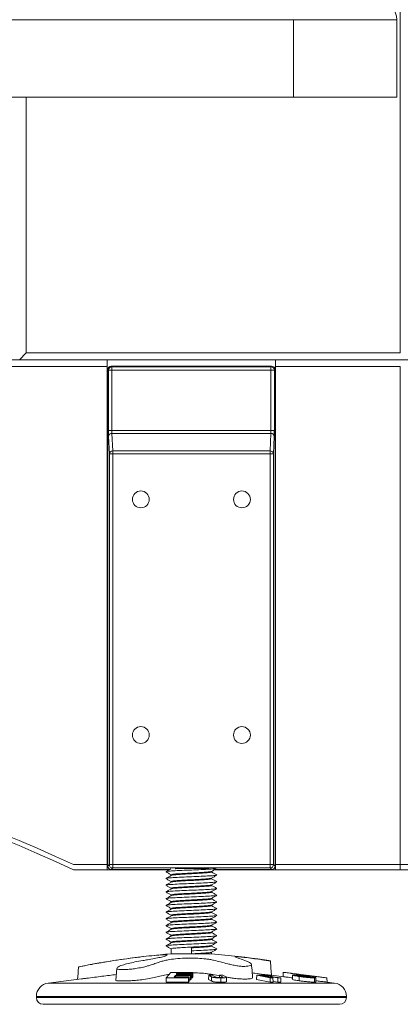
# Model space of a CAD drawing. Header units: millimetres. Extents: x 0 to 420, y 0 to 297.
# Tile 41 of 131: x 151.39 to 157.04, y 170.53 to 185.15. Entities that reach past the tile are written whole.
import ezdxf

# ---------------------------------------------------------------- set-up
doc = ezdxf.new("R2010")
doc.units = ezdxf.units.MM

msp = doc.modelspace()

# ---------------------------------------------------------------- linework, layer by layer
at = {"color": 7, "linetype": 'Continuous', "lineweight": 18}
for p, q in [((157.037, 180.201), (157.037, 209.001)), ((155.454, 185.151), (130.92, 185.151)), ((155.454, 185.151), (155.454, 184.001)), ((156.987, 185.151), (155.454, 185.151)), ((156.987, 185.151), (156.987, 184.001)), ((130.92, 184.001), (155.454, 184.001)), ((151.487, 180.201), (151.487, 184.001)), ((155.454, 184.001), (156.987, 184.001)), ((151.387, 180.101), (151.487, 180.201)), ((151.487, 180.201), (157.037, 180.201)), ((152.687, 180.101), (133.687, 180.101)), ((157.411, 180.101), (151.387, 180.101)), ((152.687, 180.001), (152.687, 180.101)), ((157.411, 180.101), (155.187, 180.101)), ((155.187, 180.101), (155.187, 180.001)), ((133.687, 180.001), (152.687, 180.001)), ((152.687, 172.601), (152.687, 180.001)), ((152.696, 179.955), (152.696, 172.578)), ((152.696, 179.955), (152.696, 172.578)), ((152.706, 179.944), (152.696, 179.955)), ((152.696, 179.955), (152.696, 179.955)), ((152.706, 179.049), (152.706, 179.944)), ((152.706, 179.944), (152.756, 179.944)), ((155.128, 180.005), (152.746, 180.005)), ((152.746, 180.005), (152.756, 179.994)), ((155.128, 180.005), (152.746, 180.005)), ((152.746, 180.005), (152.746, 180.005)), ((152.756, 179.994), (155.118, 179.994)), ((152.756, 179.944), (152.756, 179.994)), ((155.118, 179.944), (152.756, 179.944)), ((152.756, 179.944), (152.756, 179.049)), ((155.118, 179.994), (155.128, 180.005)), ((155.118, 179.994), (155.118, 179.944)), ((155.118, 179.049), (155.118, 179.944)), ((155.118, 179.944), (155.168, 179.944)), ((155.128, 180.005), (155.128, 180.005)), ((155.178, 179.955), (155.168, 179.944)), ((155.168, 179.944), (155.168, 179.049)), ((155.178, 172.578), (155.178, 179.955)), ((155.178, 172.578), (155.178, 179.955)), ((155.178, 179.955), (155.178, 179.955)), ((155.187, 180.001), (157.037, 180.001)), ((155.187, 180.001), (155.187, 172.601)), ((157.037, 180.001), (157.037, 172.601)), ((152.706, 179.049), (152.756, 179.049)), ((152.756, 179.049), (155.118, 179.049)), ((155.118, 179.049), (155.168, 179.049)), ((152.719, 178.702), (152.708, 178.962)), ((152.758, 179.005), (152.769, 178.746)), ((155.116, 179.005), (152.758, 179.005)), ((155.105, 178.746), (155.116, 179.005)), ((155.166, 178.962), (155.155, 178.702)), ((152.769, 178.702), (152.769, 178.746)), ((152.769, 178.746), (155.105, 178.746)), ((155.105, 178.746), (155.105, 178.702)), ((152.719, 172.601), (152.719, 178.702)), ((152.769, 178.702), (152.719, 178.702)), ((152.769, 178.702), (152.769, 172.601)), ((155.105, 178.702), (152.769, 178.702)), ((155.105, 172.601), (155.105, 178.702)), ((155.155, 178.702), (155.105, 178.702)), ((155.155, 178.702), (155.155, 172.601)), ((152.687, 172.601), (152.187, 172.601)), ((152.687, 172.601), (152.687, 172.526)), ((152.696, 172.601), (152.687, 172.601)), ((152.696, 172.578), (152.719, 172.601)), ((152.696, 172.578), (152.696, 172.578)), ((152.769, 172.601), (152.719, 172.601)), ((152.769, 172.601), (155.105, 172.601)), ((152.769, 172.551), (152.769, 172.601)), ((155.105, 172.601), (155.105, 172.551)), ((155.155, 172.601), (155.105, 172.601)), ((155.155, 172.601), (155.178, 172.578)), ((155.187, 172.601), (155.178, 172.601)), ((155.178, 172.578), (155.178, 172.578)), ((155.187, 172.601), (155.187, 172.526)), ((157.037, 172.601), (155.187, 172.601)), ((157.037, 172.601), (157.787, 172.601)), ((152.187, 172.526), (152.687, 172.526)), ((152.687, 172.526), (153.61, 172.526)), ((152.769, 172.551), (152.746, 172.528)), ((152.746, 172.528), (153.612, 172.528)), ((152.746, 172.528), (152.746, 172.528)), ((155.105, 172.551), (152.769, 172.551)), ((153.565, 172.495), (153.559, 172.496)), ((153.637, 172.451), (153.637, 172.442)), ((154.237, 172.491), (154.237, 172.5)), ((154.281, 172.526), (155.187, 172.526)), ((154.284, 172.528), (155.128, 172.528)), ((154.315, 172.446), (154.308, 172.448)), ((155.128, 172.528), (155.105, 172.551)), ((155.128, 172.528), (155.128, 172.528)), ((155.187, 172.526), (157.037, 172.526)), ((157.787, 172.526), (157.037, 172.526)), ((153.565, 172.395), (153.559, 172.396)), ((153.565, 172.295), (153.559, 172.296)), ((153.637, 172.351), (153.637, 172.342)), ((154.237, 172.391), (154.237, 172.4)), ((154.237, 172.291), (154.237, 172.3)), ((154.315, 172.346), (154.308, 172.348)), ((153.565, 172.195), (153.559, 172.196)), ((153.637, 172.251), (153.637, 172.242)), ((153.637, 172.151), (153.637, 172.142)), ((154.237, 172.191), (154.237, 172.2)), ((154.315, 172.246), (154.308, 172.248)), ((154.315, 172.146), (154.308, 172.148)), ((153.565, 172.095), (153.559, 172.096)), ((153.565, 171.995), (153.559, 171.996)), ((153.637, 172.051), (153.637, 172.042)), ((154.237, 172.091), (154.237, 172.1)), ((154.237, 171.991), (154.237, 172)), ((154.315, 172.046), (154.308, 172.048)), ((153.565, 171.895), (153.559, 171.896)), ((153.637, 171.951), (153.637, 171.942)), ((153.637, 171.851), (153.637, 171.842)), ((154.237, 171.891), (154.237, 171.9)), ((154.315, 171.946), (154.308, 171.948)), ((154.315, 171.846), (154.308, 171.848)), ((153.565, 171.795), (153.559, 171.796)), ((153.637, 171.751), (153.637, 171.742)), ((154.237, 171.791), (154.237, 171.8)), ((154.237, 171.691), (154.237, 171.7)), ((154.315, 171.746), (154.308, 171.748)), ((153.565, 171.695), (153.559, 171.696)), ((153.565, 171.595), (153.559, 171.596)), ((153.637, 171.651), (153.637, 171.642)), ((154.237, 171.591), (154.237, 171.6)), ((154.315, 171.646), (154.308, 171.648)), ((153.565, 171.495), (153.559, 171.496)), ((153.637, 171.551), (153.637, 171.542)), ((153.637, 171.451), (153.637, 171.442)), ((154.237, 171.491), (154.237, 171.5)), ((154.315, 171.546), (154.308, 171.548)), ((154.315, 171.446), (154.308, 171.448)), ((153.565, 171.395), (153.559, 171.396)), ((153.637, 171.351), (153.637, 171.276)), ((153.637, 171.276), (153.937, 171.276)), ((153.937, 171.321), (153.937, 171.366)), ((153.937, 171.276), (153.937, 171.321)), ((153.937, 171.276), (154.237, 171.276)), ((154.237, 171.391), (154.237, 171.4)), ((154.237, 171.276), (154.237, 171.3)), ((154.315, 171.346), (154.308, 171.348)), ((152.83, 171.06), (152.814, 170.884)), ((153.632, 170.997), (153.564, 170.919)), ((153.957, 170.997), (153.632, 170.997)), ((153.709, 170.969), (153.723, 170.985)), ((153.933, 170.968), (153.709, 170.969)), ((153.723, 170.985), (153.946, 170.984)), ((153.723, 170.985), (153.723, 170.969)), ((153.922, 170.955), (153.933, 170.968)), ((153.933, 170.968), (153.934, 170.904)), ((153.946, 170.984), (153.957, 170.997)), ((153.946, 170.984), (153.947, 170.919)), ((153.957, 170.997), (153.958, 170.932)), ((155.3, 171.003), (155.299, 170.938)), ((155.407, 170.989), (155.31, 171.001)), ((152.305, 170.904), (151.812, 170.842)), ((153.564, 170.919), (153.563, 170.856)), ((153.563, 170.856), (153.893, 170.856)), ((153.564, 170.919), (153.892, 170.919)), ((153.68, 170.933), (153.699, 170.956)), ((153.903, 170.932), (153.68, 170.933)), ((153.699, 170.956), (153.922, 170.955)), ((153.699, 170.956), (153.699, 170.933)), ((153.892, 170.919), (153.903, 170.932)), ((153.892, 170.919), (153.893, 170.856)), ((153.893, 170.856), (153.904, 170.869)), ((153.903, 170.932), (153.904, 170.869)), ((153.904, 170.891), (153.923, 170.891)), ((153.922, 170.955), (153.923, 170.891)), ((153.923, 170.891), (153.934, 170.904)), ((153.934, 170.919), (153.947, 170.919)), ((153.947, 170.919), (153.958, 170.932)), ((154.195, 170.96), (154.193, 170.896)), ((154.193, 170.896), (154.235, 170.872)), ((154.243, 170.96), (154.195, 170.96)), ((154.195, 170.96), (154.236, 170.935)), ((154.29, 170.933), (154.243, 170.96)), ((154.356, 170.96), (154.4, 170.934)), ((154.405, 170.96), (154.356, 170.96)), ((154.356, 170.96), (154.356, 170.924)), ((154.448, 170.935), (154.405, 170.96)), ((154.907, 170.96), (154.905, 170.896)), ((154.905, 170.896), (155.106, 170.855)), ((154.907, 170.96), (155.106, 170.918)), ((154.955, 170.96), (154.907, 170.96)), ((154.976, 170.954), (154.996, 170.954)), ((155.027, 170.943), (154.976, 170.954)), ((155.049, 170.943), (155.027, 170.943)), ((155.057, 170.937), (155.071, 170.937)), ((155.146, 170.919), (155.057, 170.937)), ((155.071, 170.937), (155.22, 170.918)), ((155.071, 170.937), (155.071, 170.934)), ((155.072, 170.949), (155.072, 170.944)), ((155.106, 170.918), (155.146, 170.919)), ((155.106, 170.918), (155.106, 170.855)), ((155.106, 170.855), (155.148, 170.855)), ((155.264, 170.918), (155.11, 170.938)), ((155.309, 170.936), (155.127, 170.959)), ((155.131, 170.935), (155.131, 170.942)), ((155.146, 170.919), (155.148, 170.855)), ((155.148, 170.864), (155.221, 170.855)), ((155.22, 170.918), (155.264, 170.918)), ((155.22, 170.918), (155.221, 170.855)), ((155.221, 170.855), (155.266, 170.855)), ((155.264, 170.918), (155.266, 170.855)), ((155.537, 170.939), (155.536, 170.876)), ((155.623, 170.958), (155.623, 170.947)), ((155.662, 170.94), (155.662, 170.928)), ((155.945, 170.92), (155.839, 170.934)), ((156.062, 170.842), (155.946, 170.857)), ((155.949, 170.919), (155.95, 170.856)), ((151.637, 170.644), (151.637, 170.626)), ((156.237, 170.626), (156.237, 170.644)), ((151.737, 170.526), (156.137, 170.526))]:
    msp.add_line(p, q, dxfattribs=at)
at = {"color": 8, "linetype": 'Continuous', "lineweight": 18}
for p, q in [((157.037, 172.526), (157.037, 172.601)), ((152.746, 172.528), (153.612, 172.528)), ((154.284, 172.528), (155.128, 172.528)), ((151.812, 170.842), (156.062, 170.842)), ((154.4, 170.934), (154.4, 170.926)), ((154.996, 170.954), (154.996, 170.95)), ((151.637, 170.644), (156.237, 170.644)), ((151.637, 170.626), (156.237, 170.626))]:
    msp.add_line(p, q, dxfattribs=at)
at = {"color": 7, "linetype": 'Continuous', "lineweight": 18, "flags": 128}
for points in [[(155.127, 170.958), (155.118, 171.068), (155.109, 171.171)], [(155.439, 170.963), (155.438, 170.919), (155.438, 170.896)]]:
    msp.add_lwpolyline(points, dxfattribs=at)
at = {"color": 7, "linetype": 'Continuous', "lineweight": 18}
for centre in [(153.187, 178.026), (154.687, 178.026), (153.187, 174.526), (154.687, 174.526)]:
    msp.add_circle(centre, 0.125, dxfattribs=at)
for centre, radius, start, end in [((156.737, 185.151), 0.25, 0, 90), ((152.746, 179.955), 0.05, 90, 180), ((152.746, 179.955), 0.05, 90.0575, 179.9544), ((152.756, 179.944), 0.05, 90.0438, 179.9544), ((155.118, 179.944), 0.05, 0.0456, 89.9425), ((155.128, 179.955), 0.05, 0, 90), ((155.128, 179.955), 0.05, 0.0456, 89.9562), ((152.755, 178.958), 0.0477, 87.0704, 174.734), ((155.119, 178.958), 0.0478, 5.2741, 92.9214), ((152.767, 178.698), 0.0477, 87.0634, 174.7545), ((155.107, 178.698), 0.0477, 5.2661, 92.9295), ((143.187, 153.351), 21.25, 64.9424, 115.0576), ((143.187, 153.276), 21.25, 64.9424, 115.0576), ((152.746, 172.578), 0.05, 180, 270), ((152.746, 172.578), 0.05, 180.0461, 269.9419), ((152.769, 172.601), 0.05, 180.0456, 269.9424), ((155.105, 172.601), 0.05, 270.0439, 359.9544), ((155.128, 172.578), 0.05, 270, 0), ((155.128, 172.578), 0.05, 270.0444, 359.9539), ((154.624, 159.317), 12, 94.7177, 101.0406), ((153.25, 159.317), 12, 81.5043, 85.2823), ((151.837, 170.644), 0.2, 97.125, 180), ((156.037, 170.644), 0.2, 0, 82.875), ((151.737, 170.626), 0.1, 180, 270), ((156.137, 170.626), 0.1, 270, 0)]:
    msp.add_arc(centre, radius, start, end, dxfattribs=at)
for centre, major_axis, ratio, start_param, end_param in [((152.709, 179.049), (0, 0.1), 0.026186, 1.570796, 2.617994), ((152.759, 179.049), (0, 0.05), 0.052372, 1.570796, 2.617994), ((155.115, 179.049), (0, 0.05), 0.052372, 3.665191, 4.712389), ((155.165, 179.049), (0, 0.1), 0.026186, 3.665191, 4.712389), ((153.944, 172.539), (0.25, 0), 0.026186, 0, 3.141593)]:
    msp.add_ellipse(centre, major_axis=major_axis, ratio=ratio, start_param=start_param, end_param=end_param, dxfattribs=at)
for points, knots in [([(153.634, 172.54), (153.622, 172.534), (153.598, 172.519), (153.573, 172.505), (153.56, 172.498)], [0, 0, 0, 0, 0.466367, 1, 1, 1, 1]), ([(153.56, 172.495), (153.573, 172.487), (153.599, 172.472), (153.624, 172.458), (153.637, 172.45)], [0, 0, 0, 0, 0.511359, 1, 1, 1, 1]), ([(153.639, 172.443), (153.626, 172.435), (153.6, 172.42), (153.573, 172.405), (153.56, 172.398)], [0, 0, 0, 0, 0.499837, 1, 1, 1, 1]), ([(153.565, 172.498), (153.57, 172.499), (153.581, 172.503), (153.664, 172.508), (153.788, 172.515), (153.937, 172.521), (154.086, 172.527), (154.209, 172.534), (154.283, 172.538), (154.293, 172.541), (154.296, 172.542)], [0, 0, 0, 0, 0.11088, 0.248425, 0.391632, 0.531175, 0.670729, 0.813936, 0.951481, 1, 1, 1, 1]), ([(153.565, 172.398), (153.57, 172.399), (153.581, 172.403), (153.664, 172.408), (153.788, 172.415), (153.937, 172.421), (154.086, 172.427), (154.21, 172.434), (154.293, 172.439), (154.304, 172.443), (154.308, 172.445)], [0, 0, 0, 0, 0.104371, 0.233843, 0.368644, 0.499996, 0.631359, 0.766159, 0.895631, 1, 1, 1, 1]), ([(153.637, 172.451), (153.642, 172.453), (153.651, 172.458), (153.72, 172.463), (153.819, 172.47), (153.937, 172.476), (154.055, 172.482), (154.153, 172.489), (154.218, 172.494), (154.227, 172.498), (154.231, 172.499)], [0, 0, 0, 0, 0.130599, 0.257129, 0.388878, 0.517241, 0.645616, 0.777354, 0.903885, 1, 1, 1, 1]), ([(153.643, 172.443), (153.647, 172.445), (153.655, 172.448), (153.72, 172.453), (153.819, 172.46), (153.937, 172.466), (154.055, 172.472), (154.154, 172.479), (154.223, 172.485), (154.232, 172.489), (154.237, 172.491)], [0, 0, 0, 0, 0.096115, 0.222646, 0.354394, 0.482757, 0.611133, 0.742871, 0.869401, 1, 1, 1, 1]), ([(154.235, 172.499), (154.248, 172.507), (154.272, 172.521), (154.295, 172.534), (154.306, 172.54)], [0, 0, 0, 0, 0.556907, 1, 1, 1, 1]), ([(154.235, 172.399), (154.248, 172.407), (154.274, 172.422), (154.3, 172.437), (154.314, 172.445)], [0, 0, 0, 0, 0.499837, 1, 1, 1, 1]), ([(154.314, 172.448), (154.3, 172.455), (154.275, 172.47), (154.249, 172.485), (154.237, 172.492)], [0, 0, 0, 0, 0.5112999, 1, 1, 1, 1]), ([(153.56, 172.395), (153.573, 172.387), (153.599, 172.372), (153.624, 172.358), (153.637, 172.35)], [0, 0, 0, 0, 0.511359, 1, 1, 1, 1]), ([(153.639, 172.343), (153.626, 172.335), (153.6, 172.32), (153.573, 172.305), (153.56, 172.298)], [0, 0, 0, 0, 0.499837, 1, 1, 1, 1]), ([(153.56, 172.295), (153.573, 172.287), (153.599, 172.272), (153.624, 172.258), (153.637, 172.25)], [0, 0, 0, 0, 0.511364, 1, 1, 1, 1]), ([(153.565, 172.298), (153.57, 172.299), (153.581, 172.303), (153.664, 172.308), (153.788, 172.315), (153.937, 172.321), (154.086, 172.327), (154.21, 172.334), (154.293, 172.339), (154.304, 172.343), (154.308, 172.345)], [0, 0, 0, 0, 0.104371, 0.233843, 0.368644, 0.499996, 0.631359, 0.766159, 0.895631, 1, 1, 1, 1]), ([(153.637, 172.351), (153.642, 172.353), (153.651, 172.358), (153.72, 172.363), (153.819, 172.37), (153.937, 172.376), (154.055, 172.382), (154.153, 172.389), (154.218, 172.394), (154.227, 172.398), (154.231, 172.399)], [0, 0, 0, 0, 0.130599, 0.257129, 0.388878, 0.517241, 0.645616, 0.777354, 0.903885, 1, 1, 1, 1]), ([(153.637, 172.251), (153.642, 172.253), (153.651, 172.258), (153.72, 172.263), (153.819, 172.27), (153.937, 172.276), (154.055, 172.282), (154.153, 172.289), (154.218, 172.294), (154.227, 172.298), (154.231, 172.299)], [0, 0, 0, 0, 0.130599, 0.257129, 0.388878, 0.517241, 0.645616, 0.777354, 0.903885, 1, 1, 1, 1]), ([(153.643, 172.343), (153.647, 172.345), (153.655, 172.348), (153.72, 172.353), (153.819, 172.36), (153.937, 172.366), (154.055, 172.372), (154.154, 172.379), (154.223, 172.385), (154.232, 172.389), (154.237, 172.391)], [0, 0, 0, 0, 0.096115, 0.222646, 0.354395, 0.482757, 0.611133, 0.742871, 0.869401, 1, 1, 1, 1]), ([(153.643, 172.243), (153.647, 172.245), (153.655, 172.248), (153.72, 172.253), (153.819, 172.26), (153.937, 172.266), (154.055, 172.272), (154.154, 172.279), (154.223, 172.285), (154.232, 172.289), (154.237, 172.291)], [0, 0, 0, 0, 0.096116, 0.222646, 0.354395, 0.482757, 0.611133, 0.742871, 0.869401, 1, 1, 1, 1]), ([(154.235, 172.299), (154.248, 172.307), (154.274, 172.322), (154.3, 172.337), (154.314, 172.345)], [0, 0, 0, 0, 0.499837, 1, 1, 1, 1]), ([(154.314, 172.348), (154.3, 172.355), (154.275, 172.37), (154.249, 172.385), (154.237, 172.392)], [0, 0, 0, 0, 0.5112999, 1, 1, 1, 1]), ([(154.314, 172.248), (154.3, 172.255), (154.275, 172.27), (154.249, 172.285), (154.237, 172.292)], [0, 0, 0, 0, 0.511304, 1, 1, 1, 1]), ([(153.639, 172.243), (153.626, 172.235), (153.6, 172.22), (153.573, 172.205), (153.56, 172.198)], [0, 0, 0, 0, 0.499835, 1, 1, 1, 1]), ([(153.56, 172.195), (153.573, 172.187), (153.599, 172.172), (153.624, 172.158), (153.637, 172.15)], [0, 0, 0, 0, 0.511359, 1, 1, 1, 1]), ([(153.639, 172.143), (153.626, 172.135), (153.6, 172.12), (153.573, 172.105), (153.56, 172.098)], [0, 0, 0, 0, 0.499837, 1, 1, 1, 1]), ([(153.565, 172.198), (153.57, 172.199), (153.581, 172.203), (153.664, 172.208), (153.788, 172.215), (153.937, 172.221), (154.086, 172.227), (154.21, 172.234), (154.293, 172.239), (154.304, 172.243), (154.308, 172.245)], [0, 0, 0, 0, 0.104371, 0.233843, 0.368644, 0.499996, 0.631359, 0.766159, 0.895631, 1, 1, 1, 1]), ([(153.565, 172.098), (153.57, 172.099), (153.581, 172.103), (153.664, 172.108), (153.788, 172.115), (153.937, 172.121), (154.086, 172.127), (154.21, 172.134), (154.293, 172.139), (154.304, 172.143), (154.308, 172.145)], [0, 0, 0, 0, 0.104371, 0.233843, 0.368644, 0.499996, 0.631359, 0.766159, 0.895631, 1, 1, 1, 1]), ([(153.637, 172.151), (153.642, 172.153), (153.651, 172.158), (153.72, 172.163), (153.819, 172.17), (153.937, 172.176), (154.055, 172.182), (154.153, 172.189), (154.218, 172.194), (154.227, 172.198), (154.231, 172.199)], [0, 0, 0, 0, 0.130599, 0.257129, 0.388878, 0.517241, 0.645616, 0.777354, 0.903885, 1, 1, 1, 1]), ([(153.643, 172.143), (153.647, 172.145), (153.655, 172.148), (153.72, 172.153), (153.819, 172.16), (153.937, 172.166), (154.055, 172.172), (154.154, 172.179), (154.223, 172.185), (154.232, 172.189), (154.237, 172.191)], [0, 0, 0, 0, 0.096115, 0.222646, 0.354394, 0.482757, 0.611133, 0.742871, 0.869401, 1, 1, 1, 1]), ([(154.235, 172.199), (154.248, 172.207), (154.274, 172.222), (154.3, 172.237), (154.314, 172.245)], [0, 0, 0, 0, 0.499833, 1, 1, 1, 1]), ([(154.235, 172.099), (154.248, 172.107), (154.274, 172.122), (154.3, 172.137), (154.314, 172.145)], [0, 0, 0, 0, 0.499837, 1, 1, 1, 1]), ([(154.314, 172.148), (154.3, 172.155), (154.275, 172.17), (154.249, 172.185), (154.237, 172.192)], [0, 0, 0, 0, 0.5112999, 1, 1, 1, 1]), ([(153.56, 172.095), (153.573, 172.087), (153.599, 172.072), (153.624, 172.058), (153.637, 172.05)], [0, 0, 0, 0, 0.511359, 1, 1, 1, 1]), ([(153.639, 172.043), (153.626, 172.035), (153.6, 172.02), (153.573, 172.005), (153.56, 171.998)], [0, 0, 0, 0, 0.499837, 1, 1, 1, 1]), ([(153.56, 171.995), (153.573, 171.987), (153.599, 171.972), (153.624, 171.958), (153.637, 171.95)], [0, 0, 0, 0, 0.511359, 1, 1, 1, 1]), ([(153.565, 171.998), (153.57, 171.999), (153.581, 172.003), (153.664, 172.008), (153.788, 172.015), (153.937, 172.021), (154.086, 172.027), (154.21, 172.034), (154.293, 172.039), (154.304, 172.043), (154.308, 172.045)], [0, 0, 0, 0, 0.1043712, 0.2338431, 0.3686435, 0.4999958, 0.6313585, 0.766159, 0.8956309, 1, 1, 1, 1]), ([(153.637, 172.051), (153.642, 172.053), (153.651, 172.058), (153.72, 172.063), (153.819, 172.07), (153.937, 172.076), (154.055, 172.082), (154.153, 172.089), (154.218, 172.094), (154.227, 172.098), (154.231, 172.099)], [0, 0, 0, 0, 0.130599, 0.257129, 0.388878, 0.517241, 0.645616, 0.777354, 0.903885, 1, 1, 1, 1]), ([(153.637, 171.951), (153.642, 171.953), (153.651, 171.958), (153.72, 171.963), (153.819, 171.97), (153.937, 171.976), (154.055, 171.982), (154.153, 171.989), (154.218, 171.994), (154.227, 171.998), (154.231, 171.999)], [0, 0, 0, 0, 0.130599, 0.257129, 0.388878, 0.517241, 0.645616, 0.777354, 0.903885, 1, 1, 1, 1]), ([(153.643, 172.043), (153.647, 172.045), (153.655, 172.048), (153.72, 172.053), (153.819, 172.06), (153.937, 172.066), (154.055, 172.072), (154.154, 172.079), (154.223, 172.085), (154.232, 172.089), (154.237, 172.091)], [0, 0, 0, 0, 0.096115, 0.222646, 0.354394, 0.482757, 0.611133, 0.742871, 0.869401, 1, 1, 1, 1]), ([(153.643, 171.943), (153.647, 171.945), (153.655, 171.948), (153.72, 171.953), (153.819, 171.96), (153.937, 171.966), (154.055, 171.972), (154.154, 171.979), (154.223, 171.985), (154.232, 171.989), (154.237, 171.991)], [0, 0, 0, 0, 0.096115, 0.222646, 0.354395, 0.482757, 0.611133, 0.742871, 0.869401, 1, 1, 1, 1]), ([(154.235, 171.999), (154.248, 172.007), (154.274, 172.022), (154.3, 172.037), (154.314, 172.045)], [0, 0, 0, 0, 0.499837, 1, 1, 1, 1]), ([(154.314, 172.048), (154.3, 172.055), (154.275, 172.07), (154.249, 172.085), (154.237, 172.092)], [0, 0, 0, 0, 0.5112999, 1, 1, 1, 1]), ([(154.314, 171.948), (154.3, 171.955), (154.275, 171.97), (154.249, 171.985), (154.237, 171.992)], [0, 0, 0, 0, 0.5112999, 1, 1, 1, 1]), ([(153.639, 171.943), (153.626, 171.935), (153.6, 171.92), (153.573, 171.905), (153.56, 171.898)], [0, 0, 0, 0, 0.499833, 1, 1, 1, 1]), ([(153.56, 171.895), (153.573, 171.887), (153.599, 171.872), (153.624, 171.858), (153.637, 171.85)], [0, 0, 0, 0, 0.511364, 1, 1, 1, 1]), ([(153.565, 171.898), (153.57, 171.899), (153.581, 171.903), (153.664, 171.908), (153.788, 171.915), (153.937, 171.921), (154.086, 171.927), (154.21, 171.934), (154.293, 171.939), (154.304, 171.943), (154.308, 171.945)], [0, 0, 0, 0, 0.104371, 0.233843, 0.368644, 0.499996, 0.631359, 0.766159, 0.895631, 1, 1, 1, 1]), ([(153.565, 171.798), (153.57, 171.799), (153.581, 171.803), (153.664, 171.808), (153.788, 171.815), (153.937, 171.821), (154.086, 171.827), (154.21, 171.834), (154.293, 171.839), (154.304, 171.843), (154.308, 171.845)], [0, 0, 0, 0, 0.104371, 0.233843, 0.368644, 0.499996, 0.631359, 0.766159, 0.895631, 1, 1, 1, 1]), ([(153.637, 171.851), (153.642, 171.853), (153.651, 171.858), (153.72, 171.863), (153.819, 171.87), (153.937, 171.876), (154.055, 171.882), (154.153, 171.889), (154.218, 171.894), (154.227, 171.898), (154.231, 171.899)], [0, 0, 0, 0, 0.130599, 0.257129, 0.388878, 0.517241, 0.645616, 0.777354, 0.903884, 1, 1, 1, 1]), ([(153.643, 171.843), (153.647, 171.845), (153.655, 171.848), (153.72, 171.853), (153.819, 171.86), (153.937, 171.866), (154.055, 171.872), (154.154, 171.879), (154.223, 171.885), (154.232, 171.889), (154.237, 171.891)], [0, 0, 0, 0, 0.096115, 0.222646, 0.354394, 0.482757, 0.611133, 0.742871, 0.869401, 1, 1, 1, 1]), ([(154.235, 171.899), (154.248, 171.907), (154.274, 171.922), (154.3, 171.937), (154.314, 171.945)], [0, 0, 0, 0, 0.499835, 1, 1, 1, 1]), ([(154.235, 171.799), (154.248, 171.807), (154.274, 171.822), (154.3, 171.837), (154.314, 171.845)], [0, 0, 0, 0, 0.499837, 1, 1, 1, 1]), ([(154.314, 171.848), (154.3, 171.855), (154.275, 171.87), (154.249, 171.885), (154.237, 171.892)], [0, 0, 0, 0, 0.511304, 1, 1, 1, 1]), ([(153.639, 171.843), (153.626, 171.835), (153.6, 171.82), (153.573, 171.805), (153.56, 171.798)], [0, 0, 0, 0, 0.499837, 1, 1, 1, 1]), ([(153.56, 171.795), (153.573, 171.787), (153.599, 171.772), (153.624, 171.758), (153.637, 171.75)], [0, 0, 0, 0, 0.511359, 1, 1, 1, 1]), ([(153.639, 171.743), (153.626, 171.735), (153.6, 171.72), (153.573, 171.705), (153.56, 171.698)], [0, 0, 0, 0, 0.499837, 1, 1, 1, 1]), ([(153.565, 171.698), (153.57, 171.699), (153.581, 171.703), (153.664, 171.708), (153.788, 171.715), (153.937, 171.721), (154.086, 171.727), (154.21, 171.734), (154.293, 171.739), (154.304, 171.743), (154.308, 171.745)], [0, 0, 0, 0, 0.1043712, 0.2338431, 0.3686436, 0.4999958, 0.6313586, 0.766159, 0.8956309, 1, 1, 1, 1]), ([(153.637, 171.751), (153.642, 171.753), (153.651, 171.758), (153.72, 171.763), (153.819, 171.77), (153.937, 171.776), (154.055, 171.782), (154.153, 171.789), (154.218, 171.794), (154.227, 171.798), (154.231, 171.799)], [0, 0, 0, 0, 0.130599, 0.257129, 0.388878, 0.517241, 0.645616, 0.777354, 0.903885, 1, 1, 1, 1]), ([(153.637, 171.651), (153.642, 171.653), (153.651, 171.658), (153.72, 171.663), (153.819, 171.67), (153.937, 171.676), (154.055, 171.682), (154.153, 171.689), (154.218, 171.694), (154.227, 171.698), (154.231, 171.699)], [0, 0, 0, 0, 0.130599, 0.257129, 0.388878, 0.517241, 0.645616, 0.777354, 0.903885, 1, 1, 1, 1]), ([(153.643, 171.743), (153.647, 171.745), (153.655, 171.748), (153.72, 171.753), (153.819, 171.76), (153.937, 171.766), (154.055, 171.772), (154.154, 171.779), (154.223, 171.785), (154.232, 171.789), (154.237, 171.791)], [0, 0, 0, 0, 0.096115, 0.222646, 0.354394, 0.482757, 0.611133, 0.742871, 0.869401, 1, 1, 1, 1]), ([(154.235, 171.699), (154.248, 171.707), (154.274, 171.722), (154.3, 171.737), (154.314, 171.745)], [0, 0, 0, 0, 0.499837, 1, 1, 1, 1]), ([(154.314, 171.748), (154.3, 171.755), (154.275, 171.77), (154.249, 171.785), (154.237, 171.792)], [0, 0, 0, 0, 0.5112999, 1, 1, 1, 1]), ([(153.56, 171.695), (153.573, 171.687), (153.599, 171.672), (153.624, 171.658), (153.637, 171.65)], [0, 0, 0, 0, 0.511359, 1, 1, 1, 1]), ([(153.639, 171.643), (153.626, 171.635), (153.6, 171.62), (153.573, 171.605), (153.56, 171.598)], [0, 0, 0, 0, 0.499837, 1, 1, 1, 1]), ([(153.56, 171.595), (153.573, 171.587), (153.599, 171.572), (153.624, 171.558), (153.637, 171.55)], [0, 0, 0, 0, 0.511359, 1, 1, 1, 1]), ([(153.565, 171.598), (153.57, 171.599), (153.581, 171.603), (153.664, 171.608), (153.788, 171.615), (153.937, 171.621), (154.086, 171.627), (154.21, 171.634), (154.293, 171.639), (154.304, 171.643), (154.308, 171.645)], [0, 0, 0, 0, 0.1043712, 0.2338431, 0.3686435, 0.4999958, 0.6313585, 0.766159, 0.8956309, 1, 1, 1, 1]), ([(153.637, 171.551), (153.642, 171.553), (153.651, 171.558), (153.72, 171.563), (153.819, 171.57), (153.937, 171.576), (154.055, 171.582), (154.153, 171.589), (154.218, 171.594), (154.227, 171.598), (154.231, 171.599)], [0, 0, 0, 0, 0.130599, 0.257129, 0.388878, 0.517241, 0.645616, 0.777354, 0.903885, 1, 1, 1, 1]), ([(153.643, 171.643), (153.647, 171.645), (153.655, 171.648), (153.72, 171.653), (153.819, 171.66), (153.937, 171.666), (154.055, 171.672), (154.154, 171.679), (154.223, 171.685), (154.232, 171.689), (154.237, 171.691)], [0, 0, 0, 0, 0.096115, 0.222646, 0.354394, 0.482757, 0.611133, 0.742871, 0.869401, 1, 1, 1, 1]), ([(153.643, 171.543), (153.647, 171.545), (153.655, 171.548), (153.72, 171.553), (153.819, 171.56), (153.937, 171.566), (154.055, 171.572), (154.154, 171.579), (154.223, 171.585), (154.232, 171.589), (154.237, 171.591)], [0, 0, 0, 0, 0.096115, 0.222646, 0.354395, 0.482757, 0.611133, 0.742871, 0.869401, 1, 1, 1, 1]), ([(154.235, 171.599), (154.248, 171.607), (154.274, 171.622), (154.3, 171.637), (154.314, 171.645)], [0, 0, 0, 0, 0.499837, 1, 1, 1, 1]), ([(154.314, 171.648), (154.3, 171.655), (154.275, 171.67), (154.249, 171.685), (154.237, 171.692)], [0, 0, 0, 0, 0.5112999, 1, 1, 1, 1]), ([(154.314, 171.548), (154.3, 171.555), (154.275, 171.57), (154.249, 171.585), (154.237, 171.592)], [0, 0, 0, 0, 0.5112999, 1, 1, 1, 1]), ([(153.639, 171.543), (153.626, 171.535), (153.6, 171.52), (153.573, 171.505), (153.56, 171.498)], [0, 0, 0, 0, 0.499833, 1, 1, 1, 1]), ([(153.56, 171.495), (153.573, 171.487), (153.599, 171.472), (153.624, 171.458), (153.637, 171.45)], [0, 0, 0, 0, 0.511359, 1, 1, 1, 1]), ([(153.639, 171.443), (153.626, 171.435), (153.6, 171.42), (153.573, 171.405), (153.56, 171.398)], [0, 0, 0, 0, 0.499837, 1, 1, 1, 1]), ([(153.565, 171.498), (153.57, 171.499), (153.581, 171.503), (153.664, 171.508), (153.788, 171.515), (153.937, 171.521), (154.086, 171.527), (154.21, 171.534), (154.293, 171.539), (154.304, 171.543), (154.308, 171.545)], [0, 0, 0, 0, 0.104371, 0.233843, 0.368644, 0.499996, 0.631359, 0.766159, 0.895631, 1, 1, 1, 1]), ([(153.565, 171.398), (153.57, 171.399), (153.581, 171.403), (153.664, 171.408), (153.788, 171.415), (153.937, 171.421), (154.086, 171.427), (154.21, 171.434), (154.293, 171.439), (154.304, 171.443), (154.308, 171.445)], [0, 0, 0, 0, 0.104371, 0.233843, 0.368644, 0.499996, 0.631359, 0.766159, 0.895631, 1, 1, 1, 1]), ([(153.637, 171.451), (153.642, 171.453), (153.651, 171.458), (153.72, 171.463), (153.819, 171.47), (153.937, 171.476), (154.055, 171.482), (154.153, 171.489), (154.218, 171.494), (154.227, 171.498), (154.231, 171.499)], [0, 0, 0, 0, 0.130599, 0.257129, 0.388878, 0.517241, 0.645616, 0.777354, 0.903885, 1, 1, 1, 1]), ([(153.643, 171.443), (153.647, 171.445), (153.655, 171.448), (153.72, 171.453), (153.819, 171.46), (153.937, 171.466), (154.055, 171.472), (154.154, 171.479), (154.223, 171.485), (154.232, 171.489), (154.237, 171.491)], [0, 0, 0, 0, 0.096115, 0.222646, 0.354394, 0.482757, 0.611133, 0.742871, 0.869401, 1, 1, 1, 1]), ([(154.235, 171.499), (154.248, 171.507), (154.274, 171.522), (154.3, 171.537), (154.314, 171.545)], [0, 0, 0, 0, 0.499833, 1, 1, 1, 1]), ([(154.235, 171.399), (154.248, 171.407), (154.274, 171.422), (154.3, 171.437), (154.314, 171.445)], [0, 0, 0, 0, 0.499837, 1, 1, 1, 1]), ([(154.314, 171.448), (154.3, 171.455), (154.275, 171.47), (154.249, 171.485), (154.237, 171.492)], [0, 0, 0, 0, 0.511304, 1, 1, 1, 1]), ([(152.265, 171.081), (152.265, 171.081), (152.262, 171.081), (152.277, 171.085), (152.31, 171.092), (152.374, 171.104), (152.471, 171.122), (152.598, 171.145), (152.756, 171.171), (152.93, 171.197), (153.122, 171.223), (153.301, 171.244), (153.439, 171.257), (153.526, 171.263), (153.571, 171.262), (153.583, 171.255), (153.553, 171.242), (153.482, 171.225), (153.388, 171.206), (153.299, 171.191), (153.24, 171.18), (153.217, 171.176)], [0, 0, 0, 0, 0.0051, 0.033535, 0.064468, 0.09342, 0.13563, 0.198081, 0.262052, 0.347101, 0.432383, 0.516214, 0.586119, 0.626447, 0.667102, 0.712915, 0.779624, 0.848822, 0.905412, 0.9635, 1, 1, 1, 1]), ([(153.56, 171.395), (153.573, 171.387), (153.599, 171.372), (153.624, 171.358), (153.637, 171.35)], [0, 0, 0, 0, 0.511359, 1, 1, 1, 1]), ([(153.637, 171.351), (153.642, 171.353), (153.651, 171.358), (153.72, 171.363), (153.819, 171.37), (153.937, 171.376), (154.055, 171.382), (154.153, 171.389), (154.218, 171.394), (154.227, 171.398), (154.231, 171.399)], [0, 0, 0, 0, 0.130599, 0.257129, 0.388878, 0.517241, 0.645616, 0.777354, 0.903885, 1, 1, 1, 1]), ([(153.937, 171.366), (153.976, 171.368), (154.055, 171.372), (154.154, 171.379), (154.223, 171.385), (154.232, 171.389), (154.237, 171.391)], [0, 0, 0, 0, 0.248192, 0.502885, 0.747509, 1, 1, 1, 1]), ([(153.937, 171.321), (153.986, 171.323), (154.086, 171.327), (154.21, 171.334), (154.293, 171.339), (154.304, 171.343), (154.308, 171.345)], [0, 0, 0, 0, 0.262723, 0.532322, 0.791264, 1, 1, 1, 1]), ([(153.937, 171.276), (153.976, 171.278), (154.055, 171.282), (154.153, 171.289), (154.218, 171.294), (154.227, 171.298), (154.231, 171.299)], [0, 0, 0, 0, 0.265921, 0.538806, 0.800904, 1, 1, 1, 1]), ([(154.235, 171.299), (154.248, 171.307), (154.274, 171.322), (154.3, 171.337), (154.314, 171.345)], [0, 0, 0, 0, 0.499837, 1, 1, 1, 1]), ([(154.314, 171.348), (154.3, 171.355), (154.275, 171.37), (154.249, 171.385), (154.237, 171.392)], [0, 0, 0, 0, 0.5112999, 1, 1, 1, 1]), ([(153.217, 171.176), (153.177, 171.169), (153.101, 171.156), (152.993, 171.133), (152.9, 171.106), (152.844, 171.081), (152.826, 171.06), (152.834, 171.049), (152.861, 171.043), (152.907, 171.041), (152.973, 171.043), (153.054, 171.05), (153.144, 171.062), (153.224, 171.078), (153.29, 171.096), (153.351, 171.115), (153.413, 171.137), (153.476, 171.159), (153.541, 171.177), (153.618, 171.193), (153.73, 171.207), (153.878, 171.214), (154.024, 171.213), (154.139, 171.203), (154.214, 171.192), (154.288, 171.178), (154.37, 171.156), (154.457, 171.132), (154.537, 171.113), (154.594, 171.101), (154.643, 171.094), (154.677, 171.09), (154.714, 171.089), (154.758, 171.091), (154.8, 171.096), (154.832, 171.108), (154.829, 171.127), (154.8, 171.148), (154.74, 171.176), (154.67, 171.2), (154.612, 171.22), (154.585, 171.229), (154.58, 171.234), (154.595, 171.235), (154.625, 171.234), (154.668, 171.23), (154.742, 171.221), (154.844, 171.208), (154.944, 171.194), (155.018, 171.183), (155.058, 171.177), (155.08, 171.174), (155.093, 171.172), (155.103, 171.171), (155.11, 171.17), (155.108, 171.172), (155.09, 171.175), (155.059, 171.18), (155.034, 171.183), (155.023, 171.185)], [0, 0, 0, 0, 0.0272173, 0.0519658, 0.0776568, 0.1117232, 0.1287423, 0.1423147, 0.1524681, 0.1626158, 0.1776483, 0.1930315, 0.2086418, 0.2297042, 0.2459122, 0.2625278, 0.2900704, 0.3176346, 0.336699, 0.3560747, 0.3835852, 0.4110708, 0.4410007, 0.4654131, 0.4805318, 0.4960761, 0.5289613, 0.5618291, 0.5782763, 0.5951394, 0.6022977, 0.6083528, 0.6144317, 0.6238704, 0.6392161, 0.6549194, 0.6813197, 0.7078842, 0.7345232, 0.7888701, 0.80995, 0.8311969, 0.8451851, 0.8547922, 0.8644693, 0.8727747, 0.883796, 0.9070914, 0.930692, 0.9421509, 0.9498431, 0.9533663, 0.9561233, 0.9588865, 0.9644108, 0.9741124, 0.9841788, 0.9930251, 1, 1, 1, 1]), ([(154.846, 170.921), (154.842, 170.97), (154.836, 171.036), (154.83, 171.101), (154.829, 171.118)], [0, 0, 0, 0, 0.74429, 1, 1, 1, 1]), ([(152.263, 171.082), (152.263, 171.077), (152.258, 171.015), (152.252, 170.954), (152.247, 170.897)], [0, 0, 0, 0, 0.075337, 1, 1, 1, 1]), ([(152.305, 170.904), (152.311, 170.905), (152.33, 170.907), (152.397, 170.915), (152.495, 170.927), (152.61, 170.942), (152.717, 170.955), (152.788, 170.964), (152.822, 170.968)], [0, 0, 0, 0, 0.052884, 0.176714, 0.399886, 0.605403, 0.81138, 1, 1, 1, 1]), ([(152.817, 170.884), (152.817, 170.882), (152.817, 170.878), (152.84, 170.874), (152.886, 170.872), (152.954, 170.873), (153.039, 170.876), (153.135, 170.883), (153.243, 170.896), (153.343, 170.914), (153.429, 170.935), (153.506, 170.955), (153.578, 170.967), (153.61, 170.973)], [0, 0, 0, 0, 0.048757, 0.099564, 0.150548, 0.218438, 0.288153, 0.36362, 0.455207, 0.589379, 0.734684, 0.880194, 1, 1, 1, 1]), ([(153.957, 170.993), (153.981, 170.993), (154.047, 170.993), (154.132, 170.986), (154.204, 170.976), (154.276, 170.964), (154.324, 170.955), (154.356, 170.948)], [0, 0, 0, 0, 0.139055, 0.37566, 0.525166, 0.678789, 1, 1, 1, 1]), ([(154.84, 170.992), (154.853, 170.99), (154.909, 170.983), (154.987, 170.973), (155.062, 170.964), (155.097, 170.96), (155.114, 170.959), (155.125, 170.958), (155.126, 170.958), (155.127, 170.958)], [0, 0, 0, 0, 0.109828, 0.48547, 0.674652, 0.747795, 0.805844, 0.884486, 1, 1, 1, 1]), ([(155.31, 171.001), (155.314, 171.001), (155.324, 170.999), (155.391, 170.989), (155.483, 170.976), (155.566, 170.966), (155.611, 170.96), (155.623, 170.958)], [0, 0, 0, 0, 0.203838, 0.462937, 0.705587, 0.921158, 1, 1, 1, 1]), ([(155.624, 170.96), (155.592, 170.964), (155.533, 170.972), (155.464, 170.981), (155.42, 170.987), (155.411, 170.988), (155.407, 170.989)], [0, 0, 0, 0, 0.304979, 0.578639, 0.821489, 1, 1, 1, 1]), ([(154.236, 170.935), (154.236, 170.917), (154.236, 170.896), (154.235, 170.875), (154.235, 170.872)], [0, 0, 0, 0, 0.840433, 1, 1, 1, 1]), ([(154.235, 170.872), (154.24, 170.869), (154.247, 170.865), (154.266, 170.86), (154.292, 170.857), (154.322, 170.855), (154.35, 170.854), (154.367, 170.854), (154.372, 170.854)], [0, 0, 0, 0, 0.293885, 0.446669, 0.6006, 0.746961, 0.924171, 1, 1, 1, 1]), ([(154.236, 170.935), (154.241, 170.933), (154.248, 170.929), (154.267, 170.924), (154.292, 170.921), (154.323, 170.919), (154.35, 170.918), (154.367, 170.918), (154.372, 170.918)], [0, 0, 0, 0, 0.295905, 0.448274, 0.601785, 0.747683, 0.924489, 1, 1, 1, 1]), ([(154.36, 170.924), (154.352, 170.924), (154.338, 170.924), (154.32, 170.925), (154.306, 170.927), (154.296, 170.93), (154.292, 170.932), (154.29, 170.933)], [0, 0, 0, 0, 0.230475, 0.389147, 0.548348, 0.696526, 1, 1, 1, 1]), ([(154.4, 170.934), (154.402, 170.933), (154.406, 170.931), (154.406, 170.928), (154.4, 170.926), (154.389, 170.925), (154.376, 170.924), (154.365, 170.924), (154.36, 170.924)], [0, 0, 0, 0, 0.289699, 0.448512, 0.582802, 0.716564, 0.87384, 1, 1, 1, 1]), ([(154.372, 170.918), (154.388, 170.918), (154.414, 170.918), (154.44, 170.921), (154.455, 170.924), (154.459, 170.929), (154.452, 170.933), (154.448, 170.935)], [0, 0, 0, 0, 0.235317, 0.395986, 0.555813, 0.708492, 1, 1, 1, 1]), ([(154.372, 170.918), (154.372, 170.906), (154.372, 170.885), (154.372, 170.864), (154.372, 170.854)], [0, 0, 0, 0, 0.568477, 1, 1, 1, 1]), ([(154.372, 170.854), (154.388, 170.855), (154.415, 170.855), (154.441, 170.857), (154.456, 170.86), (154.457, 170.863), (154.458, 170.864)], [0, 0, 0, 0, 0.340875, 0.573615, 0.805142, 1, 1, 1, 1]), ([(154.455, 170.929), (154.459, 170.929), (154.48, 170.925), (154.526, 170.917), (154.584, 170.909), (154.638, 170.904), (154.68, 170.902), (154.722, 170.901), (154.771, 170.902), (154.817, 170.906), (154.845, 170.912), (154.842, 170.918), (154.841, 170.92)], [0, 0, 0, 0, 0.028591, 0.166357, 0.307338, 0.382093, 0.442575, 0.503271, 0.594592, 0.73628, 0.880105, 1, 1, 1, 1]), ([(154.458, 170.864), (154.458, 170.874), (154.458, 170.898), (154.457, 170.922), (154.457, 170.936)], [0, 0, 0, 0, 0.431003, 1, 1, 1, 1]), ([(155.111, 170.948), (155.103, 170.95), (155.09, 170.952), (155.062, 170.956), (155.034, 170.959), (154.996, 170.96), (154.972, 170.96), (154.955, 170.96)], [0, 0, 0, 0, 0.182034, 0.340099, 0.49849, 0.642269, 1, 1, 1, 1]), ([(154.996, 170.954), (155.003, 170.954), (155.015, 170.954), (155.032, 170.954), (155.047, 170.952), (155.06, 170.951), (155.068, 170.95), (155.071, 170.949), (155.072, 170.949)], [0, 0, 0, 0, 0.325502, 0.4888073, 0.653008, 0.8080882, 0.9561928, 1, 1, 1, 1]), ([(155.072, 170.949), (155.075, 170.948), (155.08, 170.947), (155.083, 170.945), (155.081, 170.944), (155.073, 170.944), (155.062, 170.943), (155.054, 170.943), (155.049, 170.943)], [0, 0, 0, 0, 0.187264, 0.320294, 0.453846, 0.626659, 0.814274, 1, 1, 1, 1]), ([(155.11, 170.938), (155.117, 170.938), (155.128, 170.939), (155.132, 170.942), (155.127, 170.945), (155.117, 170.947), (155.111, 170.948)], [0, 0, 0, 0, 0.309826, 0.522535, 0.735716, 1, 1, 1, 1]), ([(155.309, 170.936), (155.313, 170.936), (155.324, 170.934), (155.375, 170.927), (155.424, 170.92), (155.438, 170.918)], [0, 0, 0, 0, 0.354866, 0.807571, 1, 1, 1, 1]), ([(155.456, 170.962), (155.449, 170.962), (155.435, 170.961), (155.441, 170.957), (155.465, 170.951), (155.5, 170.945), (155.527, 170.941), (155.537, 170.939)], [0, 0, 0, 0, 0.219191, 0.439336, 0.661063, 0.872261, 1, 1, 1, 1]), ([(155.44, 170.896), (155.44, 170.895), (155.44, 170.893), (155.465, 170.887), (155.5, 170.881), (155.526, 170.877), (155.536, 170.876)], [0, 0, 0, 0, 0.233086, 0.536617, 0.825704, 1, 1, 1, 1]), ([(155.684, 170.939), (155.661, 170.942), (155.617, 170.948), (155.551, 170.955), (155.498, 170.96), (155.469, 170.962), (155.458, 170.962), (155.456, 170.962)], [0, 0, 0, 0, 0.271918, 0.511262, 0.729151, 0.945982, 1, 1, 1, 1]), ([(155.56, 170.94), (155.545, 170.942), (155.519, 170.946), (155.495, 170.951), (155.485, 170.954), (155.488, 170.956), (155.496, 170.956), (155.499, 170.956)], [0, 0, 0, 0, 0.259746, 0.468764, 0.677576, 0.887026, 1, 1, 1, 1]), ([(155.499, 170.956), (155.506, 170.956), (155.521, 170.955), (155.557, 170.952), (155.597, 170.948), (155.633, 170.944), (155.654, 170.941), (155.662, 170.94)], [0, 0, 0, 0, 0.2175188, 0.4429334, 0.6407271, 0.8663987, 1, 1, 1, 1]), ([(155.536, 170.876), (155.556, 170.873), (155.596, 170.868), (155.658, 170.861), (155.714, 170.857), (155.748, 170.855), (155.762, 170.855), (155.767, 170.855)], [0, 0, 0, 0, 0.231309, 0.465066, 0.679588, 0.892252, 1, 1, 1, 1]), ([(155.537, 170.939), (155.556, 170.937), (155.596, 170.931), (155.658, 170.925), (155.713, 170.92), (155.748, 170.918), (155.761, 170.918), (155.766, 170.918)], [0, 0, 0, 0, 0.231186, 0.464938, 0.67947, 0.892135, 1, 1, 1, 1]), ([(155.664, 170.928), (155.649, 170.929), (155.621, 170.932), (155.584, 170.936), (155.566, 170.939), (155.56, 170.94)], [0, 0, 0, 0, 0.419765, 0.821692, 1, 1, 1, 1]), ([(155.623, 170.958), (155.648, 170.955), (155.696, 170.949), (155.777, 170.939), (155.855, 170.93), (155.917, 170.923), (155.943, 170.92), (155.945, 170.92), (155.945, 170.92)], [0, 0, 0, 0, 0.155792, 0.310813, 0.529185, 0.747234, 0.962959, 1, 1, 1, 1]), ([(155.839, 170.933), (155.838, 170.934), (155.834, 170.934), (155.802, 170.938), (155.75, 170.944), (155.688, 170.952), (155.644, 170.957), (155.624, 170.96)], [0, 0, 0, 0, 0.112473, 0.344023, 0.576278, 0.795562, 1, 1, 1, 1]), ([(155.662, 170.94), (155.675, 170.938), (155.7, 170.934), (155.724, 170.929), (155.735, 170.926), (155.732, 170.924), (155.724, 170.924), (155.721, 170.924)], [0, 0, 0, 0, 0.2464, 0.460711, 0.674461, 0.897272, 1, 1, 1, 1]), ([(155.721, 170.924), (155.718, 170.924), (155.708, 170.925), (155.688, 170.926), (155.67, 170.927), (155.664, 170.928)], [0, 0, 0, 0, 0.2638154, 0.7311027, 1, 1, 1, 1]), ([(155.766, 170.918), (155.772, 170.918), (155.786, 170.919), (155.78, 170.922), (155.757, 170.928), (155.722, 170.933), (155.694, 170.937), (155.684, 170.939)], [0, 0, 0, 0, 0.21878, 0.440028, 0.640783, 0.864305, 1, 1, 1, 1]), ([(155.766, 170.918), (155.766, 170.904), (155.766, 170.883), (155.766, 170.862), (155.767, 170.855)], [0, 0, 0, 0, 0.681186, 1, 1, 1, 1]), ([(155.767, 170.855), (155.775, 170.855), (155.785, 170.855), (155.782, 170.856), (155.782, 170.857)], [0, 0, 0, 0, 0.799662, 1, 1, 1, 1]), ([(155.784, 170.854), (155.783, 170.869), (155.783, 170.89), (155.783, 170.912), (155.783, 170.92)], [0, 0, 0, 0, 0.647056, 1, 1, 1, 1]), ([(155.783, 170.875), (155.807, 170.872), (155.861, 170.866), (155.918, 170.86), (155.944, 170.857), (155.946, 170.857), (155.946, 170.857)], [0, 0, 0, 0, 0.269063, 0.606632, 0.940934, 1, 1, 1, 1])]:
    msp.add_open_spline(points, degree=3, knots=knots, dxfattribs=at)

doc.saveas('drawing.dxf')
